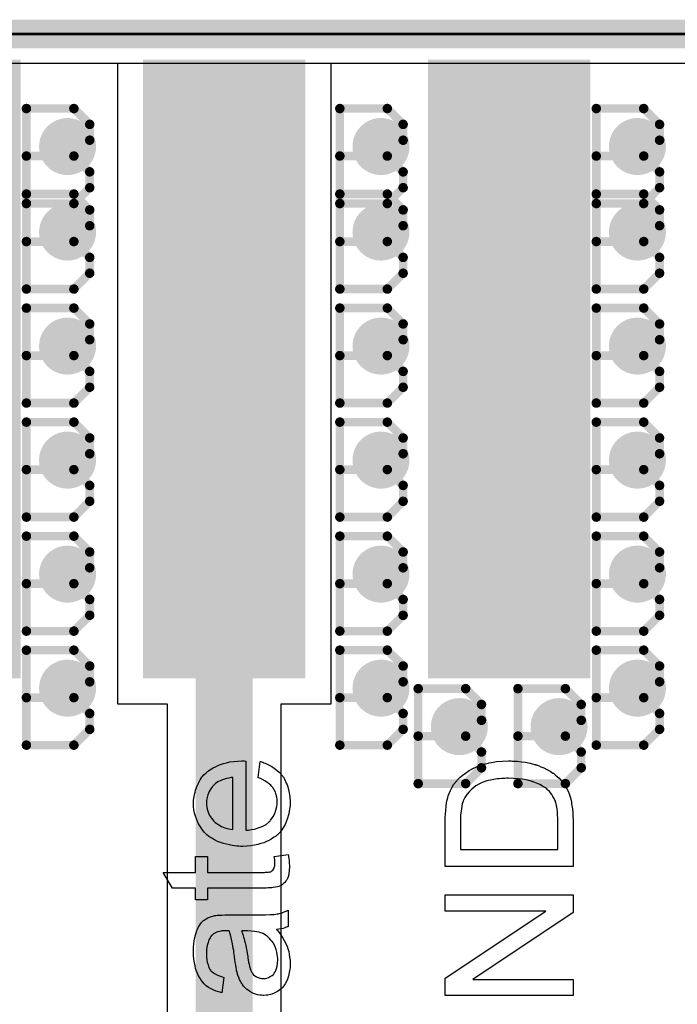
# Model space of a CAD drawing. Extents: x -1.3 to 9.2, y -4.6 to 3.5.
# Tile 55 of 215: x 0.253 to 0.484, y 2.16 to 2.505. Entities that reach past the tile are written whole.
import ezdxf

# ---------------------------------------------------------------- set-up
doc = ezdxf.new("R2010")
doc.units = 0
doc.layers.get('0').update_dxf_attribs({"linetype": 'CONTINUOUS'})
for name, color, linetype in [('acc-ni-360-23-a_board_dimension', 6, 'CONTINUOUS'), ('acc-ni-360-23-a_copper_signal_bot', 5, 'CONTINUOUS'), ('acc-ni-360-23-a_copper_signal_top', 1, 'CONTINUOUS'), ('acc-ni-360-23-a_drawing_1', 1, 'CONTINUOUS'), ('acc-ni-360-23-a_drillmap_1', 1, 'CONTINUOUS'), ('acc-ni-360-23-a_legend_top', 2, 'CONTINUOUS'), ('acc-ni-360-23-a_profile', 1, 'CONTINUOUS'), ('acc-ni-360-23-a_pth_drill', 1, 'CONTINUOUS'), ('acc-ni-360-23-a_soldermask_bot', 1, 'CONTINUOUS'), ('acc-ni-360-23-a_soldermask_top', 1, 'CONTINUOUS')]:
    doc.layers.add(name, color=color, linetype=linetype)

# ---------------------------------------------------------------- blocks, each defined once
blk = doc.blocks.new('D14')
at = {"const_width": 0.215}
blk.add_lwpolyline([(-0.0275, 0), (0.0275, 0)], dxfattribs=at)
blk = doc.blocks.new('D20')
at = {"const_width": 0.01}
blk.add_lwpolyline([(-0.005, 0, 1), (0.005, 0, 1)], format="xyb", close=True, dxfattribs=at)
blk = doc.blocks.new('D21')
at = {"const_width": 0.01}
blk.add_lwpolyline([(-0.005, 0, 1), (0.005, 0, 1)], format="xyb", close=True, dxfattribs=at)
blk = doc.blocks.new('D33')
at = {"const_width": 0.217}
blk.add_lwpolyline([(-0.0285, 0), (0.0285, 0)], dxfattribs=at)
blk = doc.blocks.new('D38')
at = {"const_width": 0.006}
blk.add_lwpolyline([(-0.003, 0, 1), (0.003, 0, 1)], format="xyb", close=True, dxfattribs=at)
blk = doc.blocks.new('D46')
at = {"const_width": 0.005}
blk.add_lwpolyline([(-0.0025, 0, 1), (0.0025, 0, 1)], format="xyb", close=True, dxfattribs=at)
blk = doc.blocks.new('D50')
at = {"const_width": 0.001667}
blk.add_lwpolyline([(-0.000833, 0, 1), (0.000833, 0, 1)], format="xyb", close=True, dxfattribs=at)
blk = doc.blocks.new('D25')
at = {"const_width": 0.0025}
blk.add_lwpolyline([(-0.00125, 0, 1), (0.00125, 0, 1)], format="xyb", close=True, dxfattribs=at)

msp = doc.modelspace()

# ---------------------------------------------------------------- linework, layer by layer
at = {"layer": 'acc-ni-360-23-a_board_dimension', "color": 6, "const_width": 0.01}
msp.add_lwpolyline([(0, 2.5), (2, 2.5)], dxfattribs=at)
at = {"layer": 'acc-ni-360-23-a_copper_signal_bot', "color": 5}
msp.add_lwpolyline([(0.010195, 0.010195), (0.010195, 2.489805), (1.989804, 2.489805), (1.989805, 0.010196)], dxfattribs=at)
at = {"layer": 'acc-ni-360-23-a_copper_signal_top', "color": 1}
for points in [[(0.647874, 1.8), (0.010195, 1.8), (0.010195, 2.489805), (0.2875, 2.489805), (0.2875, 2.265)], [(0.543285, 1.935001), (0.345, 2.133285), (0.345, 2.265), (0.3625, 2.265), (0.3625, 2.489805), (0.4875, 2.489805)], [(0.2875, 2.265), (0.304999, 2.265), (0.304999, 2.125001)]]:
    msp.add_lwpolyline(points, dxfattribs=at)
at = {"layer": 'acc-ni-360-23-a_copper_signal_top', "color": 1, "const_width": 0.02}
msp.add_lwpolyline([(0.325, 2.125001), (0.325, 2.3775)], dxfattribs=at)
at = {"layer": 'acc-ni-360-23-a_drawing_1', "color": 1, "const_width": 0.003}
for points in [[(0.255559, 2.473828), (0.255559, 2.440506)], [(0.27222, 2.473828), (0.255559, 2.473828)], [(0.277774, 2.468274), (0.27222, 2.473828)], [(0.365559, 2.473828), (0.365559, 2.440506)], [(0.38222, 2.473828), (0.365559, 2.473828)], [(0.387774, 2.468274), (0.38222, 2.473828)], [(0.455559, 2.473828), (0.455559, 2.440506)], [(0.47222, 2.473828), (0.455559, 2.473828)], [(0.477774, 2.468274), (0.47222, 2.473828)], [(0.277774, 2.462721), (0.277774, 2.468274)], [(0.387774, 2.462721), (0.387774, 2.468274)], [(0.477774, 2.462721), (0.477774, 2.468274)], [(0.27222, 2.457167), (0.277774, 2.462721)], [(0.38222, 2.457167), (0.387774, 2.462721)], [(0.47222, 2.457167), (0.477774, 2.462721)], [(0.27222, 2.457167), (0.255559, 2.457167)], [(0.255559, 2.457167), (0.27222, 2.457167)], [(0.277774, 2.451613), (0.27222, 2.457167)], [(0.38222, 2.457167), (0.365559, 2.457167)], [(0.365559, 2.457167), (0.38222, 2.457167)], [(0.387774, 2.451613), (0.38222, 2.457167)], [(0.47222, 2.457167), (0.455559, 2.457167)], [(0.455559, 2.457167), (0.47222, 2.457167)], [(0.477774, 2.451613), (0.47222, 2.457167)], [(0.277774, 2.446059), (0.277774, 2.451613)], [(0.387774, 2.446059), (0.387774, 2.451613)], [(0.477774, 2.446059), (0.477774, 2.451613)], [(0.27222, 2.440506), (0.277774, 2.446059)], [(0.38222, 2.440506), (0.387774, 2.446059)], [(0.47222, 2.440506), (0.477774, 2.446059)], [(0.255559, 2.443828), (0.255559, 2.410506)], [(0.27222, 2.443828), (0.255559, 2.443828)], [(0.277774, 2.438274), (0.27222, 2.443828)], [(0.365559, 2.443828), (0.365559, 2.410506)], [(0.38222, 2.443828), (0.365559, 2.443828)], [(0.387774, 2.438274), (0.38222, 2.443828)], [(0.455559, 2.443828), (0.455559, 2.410506)], [(0.47222, 2.443828), (0.455559, 2.443828)], [(0.477774, 2.438274), (0.47222, 2.443828)], [(0.255559, 2.440506), (0.27222, 2.440506)], [(0.277774, 2.432721), (0.277774, 2.438274)], [(0.365559, 2.440506), (0.38222, 2.440506)], [(0.387774, 2.432721), (0.387774, 2.438274)], [(0.455559, 2.440506), (0.47222, 2.440506)], [(0.477774, 2.432721), (0.477774, 2.438274)], [(0.27222, 2.427167), (0.277774, 2.432721)], [(0.38222, 2.427167), (0.387774, 2.432721)], [(0.47222, 2.427167), (0.477774, 2.432721)], [(0.27222, 2.427167), (0.255559, 2.427167)], [(0.255559, 2.427167), (0.27222, 2.427167)], [(0.277774, 2.421613), (0.27222, 2.427167)], [(0.38222, 2.427167), (0.365559, 2.427167)], [(0.365559, 2.427167), (0.38222, 2.427167)], [(0.387774, 2.421613), (0.38222, 2.427167)], [(0.47222, 2.427167), (0.455559, 2.427167)], [(0.455559, 2.427167), (0.47222, 2.427167)], [(0.477774, 2.421613), (0.47222, 2.427167)], [(0.277774, 2.416059), (0.277774, 2.421613)], [(0.387774, 2.416059), (0.387774, 2.421613)], [(0.477774, 2.416059), (0.477774, 2.421613)], [(0.27222, 2.410506), (0.277774, 2.416059)], [(0.38222, 2.410506), (0.387774, 2.416059)], [(0.47222, 2.410506), (0.477774, 2.416059)], [(0.255559, 2.410506), (0.27222, 2.410506)], [(0.365559, 2.410506), (0.38222, 2.410506)], [(0.455559, 2.410506), (0.47222, 2.410506)], [(0.255559, 2.403828), (0.255559, 2.370506)], [(0.27222, 2.403828), (0.255559, 2.403828)], [(0.277774, 2.398274), (0.27222, 2.403828)], [(0.365559, 2.403828), (0.365559, 2.370506)], [(0.38222, 2.403828), (0.365559, 2.403828)], [(0.387774, 2.398274), (0.38222, 2.403828)], [(0.455559, 2.403828), (0.455559, 2.370506)], [(0.47222, 2.403828), (0.455559, 2.403828)], [(0.477774, 2.398274), (0.47222, 2.403828)], [(0.277774, 2.392721), (0.277774, 2.398274)], [(0.387774, 2.392721), (0.387774, 2.398274)], [(0.477774, 2.392721), (0.477774, 2.398274)], [(0.27222, 2.387167), (0.277774, 2.392721)], [(0.38222, 2.387167), (0.387774, 2.392721)], [(0.47222, 2.387167), (0.477774, 2.392721)], [(0.27222, 2.387167), (0.255559, 2.387167)], [(0.255559, 2.387167), (0.27222, 2.387167)], [(0.277774, 2.381613), (0.27222, 2.387167)], [(0.38222, 2.387167), (0.365559, 2.387167)], [(0.365559, 2.387167), (0.38222, 2.387167)], [(0.387774, 2.381613), (0.38222, 2.387167)], [(0.47222, 2.387167), (0.455559, 2.387167)], [(0.455559, 2.387167), (0.47222, 2.387167)], [(0.477774, 2.381613), (0.47222, 2.387167)], [(0.277774, 2.376059), (0.277774, 2.381613)], [(0.387774, 2.376059), (0.387774, 2.381613)], [(0.477774, 2.376059), (0.477774, 2.381613)], [(0.27222, 2.370506), (0.277774, 2.376059)], [(0.38222, 2.370506), (0.387774, 2.376059)], [(0.47222, 2.370506), (0.477774, 2.376059)], [(0.255559, 2.370506), (0.27222, 2.370506)], [(0.365559, 2.370506), (0.38222, 2.370506)], [(0.455559, 2.370506), (0.47222, 2.370506)], [(0.255559, 2.363828), (0.255559, 2.330506)], [(0.27222, 2.363828), (0.255559, 2.363828)], [(0.277774, 2.358274), (0.27222, 2.363828)], [(0.365559, 2.363828), (0.365559, 2.330506)], [(0.38222, 2.363828), (0.365559, 2.363828)], [(0.387774, 2.358274), (0.38222, 2.363828)], [(0.455559, 2.363828), (0.455559, 2.330506)], [(0.47222, 2.363828), (0.455559, 2.363828)], [(0.477774, 2.358274), (0.47222, 2.363828)], [(0.277774, 2.352721), (0.277774, 2.358274)], [(0.387774, 2.352721), (0.387774, 2.358274)], [(0.477774, 2.352721), (0.477774, 2.358274)], [(0.27222, 2.347167), (0.277774, 2.352721)], [(0.38222, 2.347167), (0.387774, 2.352721)], [(0.47222, 2.347167), (0.477774, 2.352721)], [(0.27222, 2.347167), (0.255559, 2.347167)], [(0.255559, 2.347167), (0.27222, 2.347167)], [(0.277774, 2.341613), (0.27222, 2.347167)], [(0.38222, 2.347167), (0.365559, 2.347167)], [(0.365559, 2.347167), (0.38222, 2.347167)], [(0.387774, 2.341613), (0.38222, 2.347167)], [(0.47222, 2.347167), (0.455559, 2.347167)], [(0.455559, 2.347167), (0.47222, 2.347167)], [(0.477774, 2.341613), (0.47222, 2.347167)], [(0.277774, 2.336059), (0.277774, 2.341613)], [(0.387774, 2.336059), (0.387774, 2.341613)], [(0.477774, 2.336059), (0.477774, 2.341613)], [(0.27222, 2.330506), (0.277774, 2.336059)], [(0.38222, 2.330506), (0.387774, 2.336059)], [(0.47222, 2.330506), (0.477774, 2.336059)], [(0.255559, 2.330506), (0.27222, 2.330506)], [(0.365559, 2.330506), (0.38222, 2.330506)], [(0.455559, 2.330506), (0.47222, 2.330506)], [(0.255559, 2.323828), (0.255559, 2.290506)], [(0.27222, 2.323828), (0.255559, 2.323828)], [(0.277774, 2.318274), (0.27222, 2.323828)], [(0.365559, 2.323828), (0.365559, 2.290506)], [(0.38222, 2.323828), (0.365559, 2.323828)], [(0.387774, 2.318274), (0.38222, 2.323828)], [(0.455559, 2.323828), (0.455559, 2.290506)], [(0.47222, 2.323828), (0.455559, 2.323828)], [(0.477774, 2.318274), (0.47222, 2.323828)], [(0.277774, 2.312721), (0.277774, 2.318274)], [(0.387774, 2.312721), (0.387774, 2.318274)], [(0.477774, 2.312721), (0.477774, 2.318274)], [(0.27222, 2.307167), (0.277774, 2.312721)], [(0.38222, 2.307167), (0.387774, 2.312721)], [(0.47222, 2.307167), (0.477774, 2.312721)], [(0.27222, 2.307167), (0.255559, 2.307167)], [(0.255559, 2.307167), (0.27222, 2.307167)], [(0.277774, 2.301613), (0.27222, 2.307167)], [(0.38222, 2.307167), (0.365559, 2.307167)], [(0.365559, 2.307167), (0.38222, 2.307167)], [(0.387774, 2.301613), (0.38222, 2.307167)], [(0.47222, 2.307167), (0.455559, 2.307167)], [(0.455559, 2.307167), (0.47222, 2.307167)], [(0.477774, 2.301613), (0.47222, 2.307167)], [(0.277774, 2.296059), (0.277774, 2.301613)], [(0.387774, 2.296059), (0.387774, 2.301613)], [(0.477774, 2.296059), (0.477774, 2.301613)], [(0.27222, 2.290506), (0.277774, 2.296059)], [(0.38222, 2.290506), (0.387774, 2.296059)], [(0.47222, 2.290506), (0.477774, 2.296059)], [(0.255559, 2.290506), (0.27222, 2.290506)], [(0.365559, 2.290506), (0.38222, 2.290506)], [(0.455559, 2.290506), (0.47222, 2.290506)], [(0.255559, 2.283828), (0.255559, 2.250506)], [(0.27222, 2.283828), (0.255559, 2.283828)], [(0.277774, 2.278274), (0.27222, 2.283828)], [(0.365559, 2.283828), (0.365559, 2.250506)], [(0.38222, 2.283828), (0.365559, 2.283828)], [(0.387774, 2.278274), (0.38222, 2.283828)], [(0.455559, 2.283828), (0.455559, 2.250506)], [(0.47222, 2.283828), (0.455559, 2.283828)], [(0.477774, 2.278274), (0.47222, 2.283828)], [(0.277774, 2.272721), (0.277774, 2.278274)], [(0.387774, 2.272721), (0.387774, 2.278274)], [(0.477774, 2.272721), (0.477774, 2.278274)], [(0.27222, 2.267167), (0.277774, 2.272721)], [(0.38222, 2.267167), (0.387774, 2.272721)], [(0.47222, 2.267167), (0.477774, 2.272721)], [(0.393059, 2.270328), (0.393059, 2.237006)], [(0.40972, 2.270328), (0.393059, 2.270328)], [(0.415274, 2.264774), (0.40972, 2.270328)], [(0.428059, 2.270328), (0.428059, 2.237006)], [(0.44472, 2.270328), (0.428059, 2.270328)], [(0.450274, 2.264774), (0.44472, 2.270328)], [(0.27222, 2.267167), (0.255559, 2.267167)], [(0.255559, 2.267167), (0.27222, 2.267167)], [(0.277774, 2.261613), (0.27222, 2.267167)], [(0.38222, 2.267167), (0.365559, 2.267167)], [(0.365559, 2.267167), (0.38222, 2.267167)], [(0.387774, 2.261613), (0.38222, 2.267167)], [(0.415274, 2.259221), (0.415274, 2.264774)], [(0.450274, 2.259221), (0.450274, 2.264774)], [(0.47222, 2.267167), (0.455559, 2.267167)], [(0.455559, 2.267167), (0.47222, 2.267167)], [(0.477774, 2.261613), (0.47222, 2.267167)], [(0.277774, 2.256059), (0.277774, 2.261613)], [(0.387774, 2.256059), (0.387774, 2.261613)], [(0.477774, 2.256059), (0.477774, 2.261613)], [(0.40972, 2.253667), (0.415274, 2.259221)], [(0.44472, 2.253667), (0.450274, 2.259221)], [(0.27222, 2.250506), (0.277774, 2.256059)], [(0.38222, 2.250506), (0.387774, 2.256059)], [(0.47222, 2.250506), (0.477774, 2.256059)], [(0.40972, 2.253667), (0.393059, 2.253667)], [(0.393059, 2.253667), (0.40972, 2.253667)], [(0.415274, 2.248113), (0.40972, 2.253667)], [(0.44472, 2.253667), (0.428059, 2.253667)], [(0.428059, 2.253667), (0.44472, 2.253667)], [(0.450274, 2.248113), (0.44472, 2.253667)], [(0.255559, 2.250506), (0.27222, 2.250506)], [(0.365559, 2.250506), (0.38222, 2.250506)], [(0.415274, 2.242559), (0.415274, 2.248113)], [(0.450274, 2.242559), (0.450274, 2.248113)], [(0.455559, 2.250506), (0.47222, 2.250506)], [(0.40972, 2.237006), (0.415274, 2.242559)], [(0.44472, 2.237006), (0.450274, 2.242559)], [(0.393059, 2.237006), (0.40972, 2.237006)], [(0.428059, 2.237006), (0.44472, 2.237006)]]:
    msp.add_lwpolyline(points, dxfattribs=at)
at = {"layer": 'acc-ni-360-23-a_drillmap_1', "color": 1, "const_width": 0.005}
for points in [[(0.27, 2.4555), (0.27, 2.4655)], [(0.38, 2.4555), (0.38, 2.4655)], [(0.47, 2.4555), (0.47, 2.4655)], [(0.265, 2.4605), (0.275, 2.4605)], [(0.375, 2.4605), (0.385, 2.4605)], [(0.465, 2.4605), (0.475, 2.4605)], [(0.27, 2.4255), (0.27, 2.4355)], [(0.38, 2.4255), (0.38, 2.4355)], [(0.47, 2.4255), (0.47, 2.4355)], [(0.265, 2.4305), (0.275, 2.4305)], [(0.375, 2.4305), (0.385, 2.4305)], [(0.465, 2.4305), (0.475, 2.4305)], [(0.27, 2.3855), (0.27, 2.3955)], [(0.38, 2.3855), (0.38, 2.3955)], [(0.47, 2.3855), (0.47, 2.3955)], [(0.265, 2.3905), (0.275, 2.3905)], [(0.375, 2.3905), (0.385, 2.3905)], [(0.465, 2.3905), (0.475, 2.3905)], [(0.27, 2.3455), (0.27, 2.3555)], [(0.38, 2.3455), (0.38, 2.3555)], [(0.47, 2.3455), (0.47, 2.3555)], [(0.265, 2.3505), (0.275, 2.3505)], [(0.375, 2.3505), (0.385, 2.3505)], [(0.465, 2.3505), (0.475, 2.3505)], [(0.27, 2.3055), (0.27, 2.3155)], [(0.38, 2.3055), (0.38, 2.3155)], [(0.47, 2.3055), (0.47, 2.3155)], [(0.265, 2.3105), (0.275, 2.3105)], [(0.375, 2.3105), (0.385, 2.3105)], [(0.465, 2.3105), (0.475, 2.3105)], [(0.27, 2.2655), (0.27, 2.2755)], [(0.38, 2.2655), (0.38, 2.2755)], [(0.47, 2.2655), (0.47, 2.2755)], [(0.265, 2.2705), (0.275, 2.2705)], [(0.375, 2.2705), (0.385, 2.2705)], [(0.465, 2.2705), (0.475, 2.2705)], [(0.4075, 2.252), (0.4075, 2.262)], [(0.4425, 2.252), (0.4425, 2.262)], [(0.4025, 2.257), (0.4125, 2.257)], [(0.4375, 2.257), (0.4475, 2.257)]]:
    msp.add_lwpolyline(points, dxfattribs=at)
at = {"layer": 'acc-ni-360-23-a_legend_top', "color": 2}
for points in [[(0.332581, 2.244935), (0.332581, 2.220635), (0.332646, 2.220635), (0.33284, 2.220635), (0.3331, 2.2207), (0.333488, 2.2207), (0.333942, 2.220765), (0.33446, 2.220894), (0.335627, 2.221089), (0.336923, 2.221478), (0.338348, 2.221996), (0.339644, 2.222709), (0.340811, 2.223616), (0.340811, 2.223681), (0.34094, 2.223746), (0.341264, 2.224134), (0.341718, 2.224718), (0.342172, 2.225495), (0.34269, 2.226532), (0.343144, 2.227698), (0.343468, 2.228994), (0.343532, 2.229707), (0.343597, 2.230485), (0.343597, 2.231003), (0.343532, 2.231586), (0.343403, 2.232299), (0.343208, 2.233077), (0.342949, 2.233984), (0.34256, 2.234826), (0.342042, 2.235669), (0.341977, 2.235734), (0.341718, 2.236058), (0.341329, 2.236446), (0.340811, 2.2369), (0.340098, 2.237418), (0.339191, 2.238002), (0.338154, 2.238585), (0.336923, 2.239103), (0.337636, 2.244806), (0.3377, 2.244806), (0.33783, 2.244741), (0.338089, 2.244676), (0.338478, 2.244546), (0.338867, 2.244352), (0.339385, 2.244158), (0.340487, 2.243639), (0.341718, 2.242991), (0.343014, 2.242084), (0.344245, 2.241047), (0.345412, 2.239751), (0.345412, 2.239686), (0.345541, 2.239557), (0.345671, 2.239362), (0.345865, 2.239103), (0.34606, 2.238714), (0.346254, 2.238326), (0.346513, 2.237807), (0.346772, 2.237224), (0.347032, 2.236576), (0.347291, 2.235928), (0.34768, 2.234308), (0.348004, 2.232494), (0.348133, 2.230485), (0.348133, 2.229772), (0.348068, 2.229318), (0.348004, 2.228735), (0.347874, 2.228022), (0.347744, 2.227245), (0.347615, 2.226402), (0.347096, 2.224588), (0.346708, 2.223616), (0.346319, 2.222709), (0.3458, 2.221737), (0.345217, 2.22083), (0.344569, 2.219987), (0.343792, 2.219145), (0.343727, 2.21908), (0.343597, 2.21895), (0.343338, 2.218756), (0.342949, 2.218497), (0.342496, 2.218173), (0.341977, 2.217849), (0.341329, 2.21746), (0.340616, 2.217071), (0.339774, 2.216682), (0.338867, 2.216294), (0.33783, 2.21597), (0.336728, 2.215646), (0.335562, 2.215386), (0.334266, 2.215192), (0.332905, 2.215062), (0.33148, 2.214998), (0.331415, 2.214998), (0.331091, 2.214998), (0.330702, 2.214998), (0.330119, 2.215062), (0.329406, 2.215127), (0.328628, 2.215192), (0.327721, 2.215322), (0.326814, 2.215516), (0.32474, 2.216034), (0.323704, 2.216358), (0.322602, 2.216747), (0.321565, 2.217266), (0.320593, 2.217849), (0.319621, 2.218497), (0.318714, 2.21921), (0.318649, 2.219274), (0.31852, 2.219404), (0.318325, 2.219663), (0.318001, 2.219987), (0.317677, 2.220376), (0.317288, 2.220894), (0.316835, 2.221478), (0.316446, 2.22219), (0.315992, 2.222903), (0.315604, 2.223746), (0.315215, 2.224653), (0.314891, 2.225625), (0.314567, 2.226662), (0.314372, 2.227763), (0.314243, 2.22893), (0.314178, 2.230161), (0.314178, 2.230809), (0.314243, 2.231262), (0.314308, 2.231781), (0.314437, 2.232429), (0.314567, 2.233142), (0.314761, 2.233984), (0.314956, 2.234762), (0.31528, 2.235669), (0.315604, 2.236511), (0.316057, 2.237418), (0.316576, 2.238326), (0.317159, 2.239233), (0.317872, 2.240075), (0.318649, 2.240853), (0.318714, 2.240918), (0.318844, 2.241047), (0.319103, 2.241242), (0.319492, 2.241501), (0.319945, 2.241825), (0.320464, 2.242149), (0.321112, 2.242538), (0.321889, 2.242926), (0.322732, 2.243315), (0.323639, 2.243704), (0.324676, 2.244028), (0.325777, 2.244352), (0.327008, 2.244611), (0.328304, 2.244806), (0.329665, 2.244935), (0.331156, 2.245), (0.33122, 2.245), (0.33148, 2.245), (0.331933, 2.245), (0.332581, 2.244935)], [(0.426101, 2.244935), (0.42662, 2.244935), (0.427851, 2.24487), (0.429276, 2.244676), (0.430767, 2.244482), (0.432322, 2.244158), (0.433877, 2.243769), (0.433942, 2.243769), (0.434072, 2.243704), (0.434266, 2.243639), (0.434525, 2.243574), (0.435238, 2.243315), (0.436145, 2.242926), (0.437182, 2.242538), (0.438219, 2.242019), (0.43932, 2.241371), (0.440357, 2.240723), (0.440487, 2.240658), (0.440811, 2.240399), (0.441264, 2.24001), (0.441848, 2.239492), (0.442496, 2.238909), (0.443144, 2.238196), (0.443856, 2.237483), (0.44444, 2.236641), (0.444504, 2.236511), (0.444699, 2.236252), (0.444958, 2.235798), (0.445282, 2.23515), (0.445671, 2.234373), (0.445995, 2.233466), (0.446384, 2.232429), (0.446708, 2.231262), (0.446708, 2.231133), (0.446772, 2.230938), (0.446837, 2.230744), (0.446902, 2.230096), (0.447032, 2.229189), (0.447161, 2.228152), (0.447291, 2.226921), (0.447356, 2.22556), (0.44742, 2.22407), (0.44742, 2.207934), (0.402579, 2.207934), (0.402579, 2.225171), (0.402644, 2.226338), (0.402708, 2.227634), (0.402838, 2.22893), (0.403032, 2.230226), (0.403227, 2.231327), (0.403227, 2.231392), (0.403292, 2.231522), (0.403292, 2.231716), (0.403421, 2.231975), (0.403616, 2.232688), (0.40394, 2.233595), (0.404393, 2.234632), (0.404976, 2.235734), (0.405624, 2.236835), (0.406467, 2.237872), (0.406532, 2.237937), (0.406596, 2.238002), (0.406791, 2.238196), (0.406985, 2.238455), (0.407633, 2.239103), (0.40854, 2.239881), (0.409642, 2.240723), (0.410938, 2.24163), (0.412428, 2.242473), (0.414113, 2.243186), (0.414178, 2.243186), (0.414308, 2.24325), (0.414567, 2.24338), (0.414956, 2.243445), (0.415409, 2.243639), (0.415928, 2.243769), (0.416511, 2.243898), (0.417224, 2.244093), (0.417936, 2.244287), (0.418779, 2.244417), (0.420593, 2.244741), (0.422602, 2.244935), (0.424805, 2.245), (0.42487, 2.245), (0.425, 2.245), (0.425324, 2.245), (0.425648, 2.245), (0.426101, 2.244935)], [(0.328045, 2.239168), (0.32798, 2.239168), (0.327851, 2.239168), (0.327656, 2.239103), (0.327397, 2.239103), (0.32662, 2.238974), (0.325777, 2.238779), (0.32474, 2.238455), (0.323768, 2.238131), (0.322796, 2.237613), (0.321954, 2.23703), (0.321889, 2.23703), (0.321824, 2.2369), (0.321436, 2.236576), (0.320917, 2.235993), (0.320334, 2.235215), (0.319751, 2.234243), (0.319232, 2.233077), (0.318844, 2.231716), (0.318779, 2.231003), (0.318714, 2.230226), (0.318714, 2.229837), (0.318779, 2.229578), (0.318844, 2.228865), (0.319038, 2.228022), (0.319362, 2.226986), (0.319816, 2.225884), (0.320464, 2.224847), (0.321306, 2.22381), (0.321436, 2.223681), (0.32176, 2.223422), (0.322343, 2.222968), (0.32312, 2.222514), (0.324028, 2.221996), (0.325194, 2.221542), (0.326555, 2.221154), (0.328045, 2.220959), (0.328045, 2.239168)], [(0.424676, 2.238909), (0.424611, 2.238909), (0.424352, 2.238909), (0.424028, 2.238909), (0.423509, 2.238844), (0.422926, 2.238844), (0.422278, 2.238779), (0.4215, 2.238714), (0.420723, 2.23865), (0.418973, 2.238326), (0.417159, 2.237937), (0.415474, 2.237354), (0.414632, 2.236965), (0.413919, 2.236576), (0.413854, 2.236576), (0.413724, 2.236446), (0.41353, 2.236317), (0.413271, 2.236187), (0.412623, 2.235669), (0.411845, 2.235021), (0.411003, 2.234178), (0.41016, 2.233206), (0.409448, 2.232105), (0.408864, 2.230938), (0.4088, 2.230809), (0.408735, 2.230485), (0.40854, 2.229902), (0.408346, 2.229059), (0.408216, 2.228022), (0.408022, 2.226726), (0.407957, 2.225949), (0.407957, 2.225106), (0.407892, 2.224264), (0.407892, 2.213896), (0.442107, 2.213896), (0.442107, 2.224523), (0.442042, 2.224977), (0.441977, 2.225949), (0.441912, 2.22705), (0.441783, 2.228217), (0.441588, 2.229383), (0.441329, 2.230355), (0.441264, 2.230485), (0.4412, 2.230809), (0.441005, 2.231262), (0.440746, 2.231846), (0.440357, 2.232494), (0.439968, 2.233142), (0.439515, 2.23379), (0.438996, 2.234438), (0.438867, 2.234502), (0.438608, 2.234762), (0.438154, 2.23515), (0.437506, 2.235604), (0.436664, 2.236122), (0.435692, 2.236706), (0.43459, 2.237224), (0.433359, 2.237678), (0.433294, 2.237678), (0.433164, 2.237742), (0.43297, 2.237807), (0.432711, 2.237872), (0.432387, 2.237937), (0.431933, 2.238066), (0.43148, 2.238196), (0.430961, 2.238326), (0.429665, 2.23852), (0.428175, 2.238714), (0.42649, 2.238844), (0.424676, 2.238909)], [(0.34742, 2.212017), (0.347485, 2.211758), (0.34755, 2.211304), (0.347615, 2.210721), (0.347744, 2.210073), (0.347809, 2.20936), (0.347874, 2.207934), (0.347874, 2.207416), (0.347809, 2.206898), (0.347744, 2.20625), (0.34768, 2.205472), (0.347485, 2.204694), (0.347291, 2.203982), (0.346967, 2.203269), (0.346902, 2.203204), (0.346772, 2.20301), (0.346578, 2.20275), (0.346254, 2.202362), (0.34593, 2.202038), (0.345476, 2.201649), (0.345023, 2.20126), (0.34444, 2.201001), (0.344375, 2.201001), (0.344116, 2.200871), (0.343662, 2.200806), (0.343014, 2.200677), (0.342172, 2.200547), (0.341653, 2.200482), (0.34107, 2.200482), (0.340357, 2.200418), (0.339644, 2.200353), (0.338867, 2.200353), (0.33796, 2.200353), (0.319168, 2.200353), (0.319168, 2.19627), (0.314891, 2.19627), (0.314891, 2.200353), (0.306856, 2.200353), (0.303551, 2.205861), (0.314891, 2.205861), (0.314891, 2.211434), (0.319168, 2.211434), (0.319168, 2.205861), (0.338284, 2.205861), (0.338413, 2.205861), (0.338672, 2.205861), (0.339061, 2.205861), (0.339515, 2.205926), (0.340552, 2.20599), (0.341005, 2.206055), (0.341329, 2.20612), (0.341459, 2.206185), (0.341718, 2.206379), (0.342042, 2.206638), (0.342366, 2.207092), (0.342431, 2.207222), (0.34256, 2.207546), (0.34269, 2.208129), (0.342755, 2.208971), (0.342755, 2.209619), (0.34269, 2.209943), (0.34269, 2.210397), (0.342625, 2.210915), (0.34256, 2.211434), (0.34742, 2.212146), (0.34742, 2.212017)], [(0.44742, 2.191799), (0.412234, 2.168342), (0.44742, 2.168342), (0.44742, 2.162639), (0.402579, 2.162639), (0.402579, 2.16873), (0.43783, 2.192253), (0.402579, 2.192253), (0.402579, 2.197955), (0.44742, 2.197955), (0.44742, 2.191799)], [(0.34742, 2.186874), (0.347356, 2.18681), (0.347096, 2.186745), (0.346772, 2.186615), (0.346254, 2.186421), (0.345671, 2.186226), (0.344958, 2.186097), (0.34418, 2.185967), (0.343338, 2.185838), (0.343338, 2.185773), (0.343468, 2.185708), (0.343792, 2.185319), (0.344245, 2.184736), (0.344828, 2.183958), (0.345412, 2.182986), (0.34606, 2.182014), (0.346643, 2.180978), (0.347096, 2.179876), (0.347161, 2.179746), (0.347226, 2.179358), (0.34742, 2.178774), (0.347615, 2.178062), (0.347809, 2.177154), (0.347939, 2.176118), (0.348068, 2.174951), (0.348133, 2.173785), (0.348133, 2.173266), (0.348068, 2.172878), (0.348068, 2.172424), (0.348004, 2.171906), (0.347809, 2.170739), (0.347485, 2.169443), (0.347032, 2.168018), (0.346384, 2.166722), (0.345541, 2.165555), (0.345412, 2.165426), (0.345088, 2.165102), (0.344504, 2.164648), (0.343727, 2.16413), (0.342755, 2.163611), (0.341653, 2.163158), (0.340292, 2.162834), (0.339644, 2.162769), (0.338867, 2.162704), (0.338737, 2.162704), (0.338478, 2.162704), (0.338024, 2.162769), (0.337441, 2.162834), (0.336728, 2.162963), (0.336016, 2.163158), (0.335238, 2.163417), (0.334525, 2.163741), (0.33446, 2.163806), (0.334201, 2.163935), (0.333812, 2.164194), (0.333359, 2.164518), (0.33284, 2.164907), (0.332322, 2.165426), (0.331804, 2.165944), (0.33135, 2.166592), (0.331285, 2.166657), (0.331156, 2.166916), (0.330896, 2.16724), (0.330637, 2.167758), (0.330378, 2.168342), (0.330054, 2.169054), (0.329795, 2.169767), (0.329536, 2.17061), (0.329536, 2.170674), (0.329471, 2.170934), (0.329341, 2.171322), (0.329276, 2.171841), (0.329147, 2.172489), (0.329017, 2.173331), (0.328823, 2.174303), (0.328693, 2.17547), (0.328693, 2.175534), (0.328628, 2.175794), (0.328628, 2.176118), (0.328564, 2.176571), (0.328499, 2.17709), (0.328369, 2.177738), (0.328304, 2.17845), (0.328175, 2.179228), (0.327851, 2.180783), (0.327527, 2.182468), (0.327138, 2.183958), (0.326944, 2.184671), (0.326749, 2.185319), (0.326684, 2.185319), (0.326555, 2.185319), (0.326166, 2.185384), (0.325712, 2.185384), (0.325453, 2.185384), (0.325324, 2.185384), (0.325259, 2.185384), (0.325194, 2.185384), (0.324805, 2.185384), (0.324157, 2.185319), (0.323444, 2.18519), (0.322667, 2.184995), (0.321889, 2.184671), (0.321176, 2.184282), (0.320593, 2.183764), (0.320528, 2.183699), (0.320269, 2.183375), (0.32001, 2.182857), (0.319621, 2.182209), (0.319297, 2.181302), (0.318973, 2.180265), (0.318779, 2.178969), (0.318714, 2.177478), (0.318714, 2.17683), (0.318779, 2.176182), (0.318908, 2.175275), (0.319038, 2.174368), (0.319297, 2.173396), (0.319621, 2.172489), (0.320075, 2.171711), (0.32014, 2.171646), (0.320334, 2.171387), (0.320658, 2.171063), (0.321176, 2.170674), (0.321824, 2.170286), (0.322667, 2.169832), (0.323704, 2.169443), (0.32487, 2.169054), (0.324157, 2.163676), (0.324092, 2.163676), (0.324028, 2.163741), (0.323833, 2.163741), (0.323574, 2.163806), (0.322991, 2.164), (0.322148, 2.164259), (0.321306, 2.164583), (0.320399, 2.164972), (0.319492, 2.16549), (0.318649, 2.166074), (0.318584, 2.166138), (0.318325, 2.166398), (0.317936, 2.166786), (0.317418, 2.167305), (0.3169, 2.168018), (0.316381, 2.16886), (0.315798, 2.169832), (0.315344, 2.170934), (0.315344, 2.170998), (0.31528, 2.171063), (0.315215, 2.171258), (0.31515, 2.171517), (0.314956, 2.172165), (0.314761, 2.173072), (0.314567, 2.174109), (0.314372, 2.175405), (0.314243, 2.176766), (0.314178, 2.178321), (0.314178, 2.179034), (0.314243, 2.179746), (0.314308, 2.180718), (0.314437, 2.18182), (0.314632, 2.182922), (0.314891, 2.184023), (0.315215, 2.18506), (0.31528, 2.18519), (0.315409, 2.185514), (0.315604, 2.185967), (0.315863, 2.18655), (0.316252, 2.187198), (0.31664, 2.187846), (0.317159, 2.18843), (0.317677, 2.188948), (0.317742, 2.189013), (0.317936, 2.189142), (0.31826, 2.189337), (0.318649, 2.189596), (0.319232, 2.18992), (0.319816, 2.190179), (0.320528, 2.190438), (0.321371, 2.190633), (0.321436, 2.190633), (0.32163, 2.190698), (0.322019, 2.190762), (0.322537, 2.190827), (0.32325, 2.190827), (0.324092, 2.190892), (0.325194, 2.190957), (0.326425, 2.190957), (0.333812, 2.190957), (0.333877, 2.190957), (0.334136, 2.190957), (0.334525, 2.190957), (0.335044, 2.190957), (0.335627, 2.190957), (0.33634, 2.190957), (0.337895, 2.191022), (0.339515, 2.191022), (0.341135, 2.191086), (0.341848, 2.191151), (0.342496, 2.191151), (0.343079, 2.191216), (0.343532, 2.191281), (0.343597, 2.191281), (0.343856, 2.191346), (0.344245, 2.19141), (0.344764, 2.191605), (0.345347, 2.191734), (0.345995, 2.191994), (0.346708, 2.192318), (0.34742, 2.192642), (0.34742, 2.186874)], [(0.331091, 2.185384), (0.331091, 2.185319), (0.331156, 2.185254), (0.33122, 2.18506), (0.331285, 2.184801), (0.331415, 2.184477), (0.331544, 2.184088), (0.331674, 2.183634), (0.331804, 2.183116), (0.331998, 2.182533), (0.332128, 2.18182), (0.332322, 2.181107), (0.332516, 2.180265), (0.332711, 2.179358), (0.332905, 2.17845), (0.333035, 2.177414), (0.333229, 2.176312), (0.333229, 2.176182), (0.333294, 2.175794), (0.333424, 2.175146), (0.333553, 2.174433), (0.333683, 2.173655), (0.333877, 2.172878), (0.334072, 2.172165), (0.334331, 2.171517), (0.334331, 2.171452), (0.33446, 2.171258), (0.33459, 2.170998), (0.334784, 2.170739), (0.335303, 2.169962), (0.33608, 2.169314), (0.336145, 2.169314), (0.336275, 2.169184), (0.336534, 2.169119), (0.336858, 2.16899), (0.337247, 2.16886), (0.337636, 2.16873), (0.338154, 2.168666), (0.338672, 2.168601), (0.338737, 2.168601), (0.339061, 2.168601), (0.33945, 2.168666), (0.339968, 2.168795), (0.340552, 2.16899), (0.341135, 2.169314), (0.341783, 2.169702), (0.342366, 2.170221), (0.342431, 2.170286), (0.34256, 2.170545), (0.34282, 2.170934), (0.343079, 2.171452), (0.343338, 2.172165), (0.343597, 2.173007), (0.343727, 2.173979), (0.343792, 2.175146), (0.343792, 2.175664), (0.343727, 2.176312), (0.343597, 2.177025), (0.343468, 2.177932), (0.343208, 2.178839), (0.342884, 2.179811), (0.342431, 2.180783), (0.342366, 2.180913), (0.342172, 2.181172), (0.341848, 2.181626), (0.341394, 2.182144), (0.340876, 2.182727), (0.340228, 2.183375), (0.33945, 2.183894), (0.338608, 2.184412), (0.338543, 2.184477), (0.338284, 2.184542), (0.33783, 2.184671), (0.337247, 2.184866), (0.336469, 2.18506), (0.335562, 2.18519), (0.33446, 2.185254), (0.333164, 2.185319), (0.331091, 2.185384)]]:
    msp.add_lwpolyline(points, dxfattribs=at)
at = {"layer": 'acc-ni-360-23-a_profile', "color": 1, "const_width": 0.001}
msp.add_lwpolyline([(0, 2.5), (2, 2.5)], dxfattribs=at)
at = {"layer": 'acc-ni-360-23-a_soldermask_bot', "color": 1}
msp.add_lwpolyline([(0, 2.500001), (2, 2.5), (2, 0), (0, 0), (0, 2.500001)], dxfattribs=at)

# ---------------------------------------------------------------- block references
at = {"layer": 'acc-ni-360-23-a_copper_signal_bot'}
for p in [(0.27, 2.4605), (0.38, 2.4605), (0.47, 2.4605), (0.27, 2.4305), (0.38, 2.4305), (0.47, 2.4305), (0.27, 2.3905), (0.38, 2.3905), (0.47, 2.3905), (0.27, 2.3505), (0.38, 2.3505), (0.47, 2.3505), (0.27, 2.3105), (0.38, 2.3105), (0.47, 2.3105), (0.27, 2.2705), (0.38, 2.2705), (0.47, 2.2705), (0.4075, 2.257), (0.4425, 2.257)]:
    msp.add_blockref('D21', p, dxfattribs=at)
at = {"layer": 'acc-ni-360-23-a_copper_signal_top'}
for name, p in [('D14', (0.225, 2.3825)), ('D14', (0.325, 2.3825)), ('D14', (0.425, 2.3825)), ('D14', (0.525, 2.3825)), ('D21', (0.27, 2.4605)), ('D21', (0.38, 2.4605)), ('D21', (0.47, 2.4605)), ('D21', (0.27, 2.4305)), ('D21', (0.38, 2.4305)), ('D21', (0.47, 2.4305)), ('D21', (0.27, 2.3905)), ('D21', (0.38, 2.3905)), ('D21', (0.47, 2.3905)), ('D20', (0.325, 2.3775)), ('D21', (0.27, 2.3505)), ('D21', (0.38, 2.3505)), ('D21', (0.47, 2.3505)), ('D21', (0.27, 2.3105)), ('D21', (0.38, 2.3105)), ('D21', (0.47, 2.3105)), ('D21', (0.27, 2.2705)), ('D21', (0.38, 2.2705)), ('D21', (0.47, 2.2705)), ('D21', (0.4075, 2.257)), ('D21', (0.4425, 2.257))]:
    msp.add_blockref(name, p, dxfattribs=at)
at = {"layer": 'acc-ni-360-23-a_drawing_1'}
for p in [(0.255559, 2.473828), (0.255559, 2.473828), (0.27222, 2.473828), (0.365559, 2.473828), (0.365559, 2.473828), (0.38222, 2.473828), (0.455559, 2.473828), (0.455559, 2.473828), (0.47222, 2.473828), (0.277774, 2.468274), (0.387774, 2.468274), (0.477774, 2.468274), (0.277774, 2.462721), (0.387774, 2.462721), (0.477774, 2.462721), (0.255559, 2.457167), (0.27222, 2.457167), (0.27222, 2.457167), (0.365559, 2.457167), (0.38222, 2.457167), (0.38222, 2.457167), (0.455559, 2.457167), (0.47222, 2.457167), (0.47222, 2.457167), (0.277774, 2.451613), (0.387774, 2.451613), (0.477774, 2.451613), (0.255559, 2.443828), (0.255559, 2.443828), (0.27222, 2.443828), (0.277774, 2.446059), (0.365559, 2.443828), (0.365559, 2.443828), (0.38222, 2.443828), (0.387774, 2.446059), (0.455559, 2.443828), (0.455559, 2.443828), (0.47222, 2.443828), (0.477774, 2.446059), (0.255559, 2.440506), (0.27222, 2.440506), (0.365559, 2.440506), (0.38222, 2.440506), (0.455559, 2.440506), (0.47222, 2.440506), (0.277774, 2.438274), (0.387774, 2.438274), (0.477774, 2.438274), (0.277774, 2.432721), (0.387774, 2.432721), (0.477774, 2.432721), (0.255559, 2.427167), (0.27222, 2.427167), (0.27222, 2.427167), (0.365559, 2.427167), (0.38222, 2.427167), (0.38222, 2.427167), (0.455559, 2.427167), (0.47222, 2.427167), (0.47222, 2.427167), (0.277774, 2.421613), (0.387774, 2.421613), (0.477774, 2.421613), (0.277774, 2.416059), (0.387774, 2.416059), (0.477774, 2.416059), (0.255559, 2.410506), (0.27222, 2.410506), (0.365559, 2.410506), (0.38222, 2.410506), (0.455559, 2.410506), (0.47222, 2.410506), (0.255559, 2.403828), (0.255559, 2.403828), (0.27222, 2.403828), (0.365559, 2.403828), (0.365559, 2.403828), (0.38222, 2.403828), (0.455559, 2.403828), (0.455559, 2.403828), (0.47222, 2.403828), (0.277774, 2.398274), (0.387774, 2.398274), (0.477774, 2.398274), (0.277774, 2.392721), (0.387774, 2.392721), (0.477774, 2.392721), (0.255559, 2.387167), (0.27222, 2.387167), (0.27222, 2.387167), (0.365559, 2.387167), (0.38222, 2.387167), (0.38222, 2.387167), (0.455559, 2.387167), (0.47222, 2.387167), (0.47222, 2.387167), (0.277774, 2.381613), (0.387774, 2.381613), (0.477774, 2.381613), (0.277774, 2.376059), (0.387774, 2.376059), (0.477774, 2.376059), (0.255559, 2.370506), (0.27222, 2.370506), (0.365559, 2.370506), (0.38222, 2.370506), (0.455559, 2.370506), (0.47222, 2.370506), (0.255559, 2.363828), (0.255559, 2.363828), (0.27222, 2.363828), (0.365559, 2.363828), (0.365559, 2.363828), (0.38222, 2.363828), (0.455559, 2.363828), (0.455559, 2.363828), (0.47222, 2.363828), (0.277774, 2.358274), (0.387774, 2.358274), (0.477774, 2.358274), (0.277774, 2.352721), (0.387774, 2.352721), (0.477774, 2.352721), (0.255559, 2.347167), (0.27222, 2.347167), (0.27222, 2.347167), (0.365559, 2.347167), (0.38222, 2.347167), (0.38222, 2.347167), (0.455559, 2.347167), (0.47222, 2.347167), (0.47222, 2.347167), (0.277774, 2.341613), (0.387774, 2.341613), (0.477774, 2.341613), (0.277774, 2.336059), (0.387774, 2.336059), (0.477774, 2.336059), (0.255559, 2.330506), (0.27222, 2.330506), (0.365559, 2.330506), (0.38222, 2.330506), (0.455559, 2.330506), (0.47222, 2.330506), (0.255559, 2.323828), (0.255559, 2.323828), (0.27222, 2.323828), (0.365559, 2.323828), (0.365559, 2.323828), (0.38222, 2.323828), (0.455559, 2.323828), (0.455559, 2.323828), (0.47222, 2.323828), (0.277774, 2.318274), (0.387774, 2.318274), (0.477774, 2.318274), (0.277774, 2.312721), (0.387774, 2.312721), (0.477774, 2.312721), (0.255559, 2.307167), (0.27222, 2.307167), (0.27222, 2.307167), (0.365559, 2.307167), (0.38222, 2.307167), (0.38222, 2.307167), (0.455559, 2.307167), (0.47222, 2.307167), (0.47222, 2.307167), (0.277774, 2.301613), (0.387774, 2.301613), (0.477774, 2.301613), (0.277774, 2.296059), (0.387774, 2.296059), (0.477774, 2.296059), (0.255559, 2.290506), (0.27222, 2.290506), (0.365559, 2.290506), (0.38222, 2.290506), (0.455559, 2.290506), (0.47222, 2.290506), (0.255559, 2.283828), (0.255559, 2.283828), (0.27222, 2.283828), (0.365559, 2.283828), (0.365559, 2.283828), (0.38222, 2.283828), (0.455559, 2.283828), (0.455559, 2.283828), (0.47222, 2.283828), (0.277774, 2.278274), (0.387774, 2.278274), (0.477774, 2.278274), (0.277774, 2.272721), (0.387774, 2.272721), (0.477774, 2.272721), (0.393059, 2.270328), (0.393059, 2.270328), (0.40972, 2.270328), (0.428059, 2.270328), (0.428059, 2.270328), (0.44472, 2.270328), (0.255559, 2.267167), (0.27222, 2.267167), (0.27222, 2.267167), (0.365559, 2.267167), (0.38222, 2.267167), (0.38222, 2.267167), (0.415274, 2.264774), (0.450274, 2.264774), (0.455559, 2.267167), (0.47222, 2.267167), (0.47222, 2.267167), (0.277774, 2.261613), (0.387774, 2.261613), (0.477774, 2.261613), (0.415274, 2.259221), (0.450274, 2.259221), (0.277774, 2.256059), (0.387774, 2.256059), (0.477774, 2.256059), (0.255559, 2.250506), (0.27222, 2.250506), (0.365559, 2.250506), (0.38222, 2.250506), (0.393059, 2.253667), (0.40972, 2.253667), (0.40972, 2.253667), (0.428059, 2.253667), (0.44472, 2.253667), (0.44472, 2.253667), (0.455559, 2.250506), (0.47222, 2.250506), (0.415274, 2.248113), (0.450274, 2.248113), (0.415274, 2.242559), (0.450274, 2.242559), (0.393059, 2.237006), (0.40972, 2.237006), (0.428059, 2.237006), (0.44472, 2.237006)]:
    msp.add_blockref('D50', p, dxfattribs=at)
at = {"layer": 'acc-ni-360-23-a_drillmap_1'}
for p in [(0.27, 2.4655), (0.38, 2.4655), (0.47, 2.4655), (0.265, 2.4605), (0.275, 2.4605), (0.375, 2.4605), (0.385, 2.4605), (0.465, 2.4605), (0.475, 2.4605), (0.27, 2.4555), (0.38, 2.4555), (0.47, 2.4555), (0.27, 2.4355), (0.38, 2.4355), (0.47, 2.4355), (0.265, 2.4305), (0.275, 2.4305), (0.375, 2.4305), (0.385, 2.4305), (0.465, 2.4305), (0.475, 2.4305), (0.27, 2.4255), (0.38, 2.4255), (0.47, 2.4255), (0.27, 2.3955), (0.38, 2.3955), (0.47, 2.3955), (0.265, 2.3905), (0.275, 2.3905), (0.375, 2.3905), (0.385, 2.3905), (0.465, 2.3905), (0.475, 2.3905), (0.27, 2.3855), (0.38, 2.3855), (0.47, 2.3855), (0.27, 2.3555), (0.38, 2.3555), (0.47, 2.3555), (0.265, 2.3505), (0.275, 2.3505), (0.375, 2.3505), (0.385, 2.3505), (0.465, 2.3505), (0.475, 2.3505), (0.27, 2.3455), (0.38, 2.3455), (0.47, 2.3455), (0.27, 2.3155), (0.38, 2.3155), (0.47, 2.3155), (0.265, 2.3105), (0.275, 2.3105), (0.375, 2.3105), (0.385, 2.3105), (0.465, 2.3105), (0.475, 2.3105), (0.27, 2.3055), (0.38, 2.3055), (0.47, 2.3055), (0.27, 2.2755), (0.38, 2.2755), (0.47, 2.2755), (0.265, 2.2705), (0.275, 2.2705), (0.375, 2.2705), (0.385, 2.2705), (0.465, 2.2705), (0.475, 2.2705), (0.27, 2.2655), (0.38, 2.2655), (0.47, 2.2655), (0.4075, 2.262), (0.4425, 2.262), (0.4025, 2.257), (0.4125, 2.257), (0.4375, 2.257), (0.4475, 2.257), (0.4075, 2.252), (0.4425, 2.252)]:
    msp.add_blockref('D25', p, dxfattribs=at)
at = {"layer": 'acc-ni-360-23-a_pth_drill'}
for p in [(0.27, 2.4605), (0.38, 2.4605), (0.47, 2.4605), (0.27, 2.4305), (0.38, 2.4305), (0.47, 2.4305), (0.27, 2.3905), (0.38, 2.3905), (0.47, 2.3905), (0.27, 2.3505), (0.38, 2.3505), (0.47, 2.3505), (0.27, 2.3105), (0.38, 2.3105), (0.47, 2.3105), (0.27, 2.2705), (0.38, 2.2705), (0.47, 2.2705), (0.4075, 2.257), (0.4425, 2.257)]:
    msp.add_blockref('D46', p, dxfattribs=at)
at = {"layer": 'acc-ni-360-23-a_soldermask_top'}
for name, p in [('D33', (0.225, 2.3825)), ('D33', (0.325, 2.3825)), ('D33', (0.425, 2.3825)), ('D33', (0.525, 2.3825)), ('D38', (0.27, 2.4605)), ('D38', (0.38, 2.4605)), ('D38', (0.47, 2.4605)), ('D38', (0.27, 2.4305)), ('D38', (0.38, 2.4305)), ('D38', (0.47, 2.4305)), ('D38', (0.27, 2.3905)), ('D38', (0.38, 2.3905)), ('D38', (0.47, 2.3905)), ('D38', (0.27, 2.3505)), ('D38', (0.38, 2.3505)), ('D38', (0.47, 2.3505)), ('D38', (0.27, 2.3105)), ('D38', (0.38, 2.3105)), ('D38', (0.47, 2.3105)), ('D38', (0.27, 2.2705)), ('D38', (0.38, 2.2705)), ('D38', (0.47, 2.2705)), ('D38', (0.4075, 2.257)), ('D38', (0.4425, 2.257))]:
    msp.add_blockref(name, p, dxfattribs=at)

doc.saveas('drawing.dxf')
